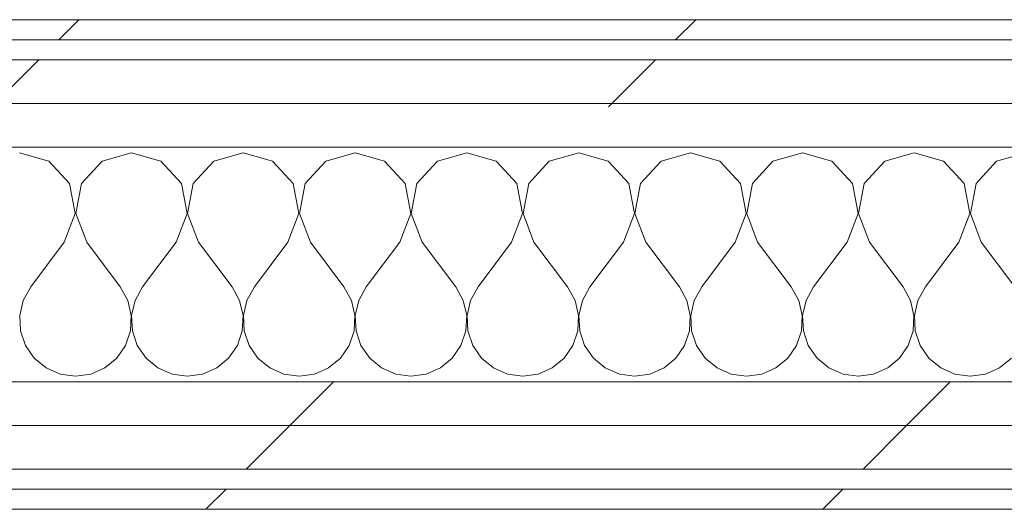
# Model space of a CAD drawing. Header units: millimetres. Extents: x -40968 to 11883, y -18816 to 4378.
# Tile 206 of 209: x 2950 to 3244, y -12070 to -11924. Entities that reach past the tile are written whole.
import ezdxf

# ---------------------------------------------------------------- set-up
doc = ezdxf.new("R2010")
doc.units = ezdxf.units.MM
doc.header["$MEASUREMENT"] = 0
doc.linetypes.add('Wipeout_Contour', pattern=[1000, 0, -1000])
doc.layers.add('Nuevo_08_E_Envans secs', color=7, linetype='Continuous')
doc.layers.add('Nuevo_08_E_Envans secs_Pluma_Nº__1', color=7, linetype='Continuous', lineweight=5)
for name, color, linetype, lineweight, true_color in [('Nuevo_08_E_Envans secs_Pluma_Nº__102', 7, 'Continuous', 5, 0xcccccc), ('Nuevo_08_E_Envans secs_Pluma_Nº__171', 171, 'Continuous', 13, 0xaaaaff), ('Nuevo_08_E_Envans secs_Pluma_Nº__177', 7, 'Continuous', 15, 0xf7e046)]:
    doc.layers.add(name, color=color, linetype=linetype, lineweight=lineweight, true_color=true_color)
pattern_1 = [(45, (0, 0), (-183.848, 183.848), [195, -65]), (45, (7e-14, 183.85), (-183.848, 183.848), [195, -65])]

# ---------------------------------------------------------------- blocks, each defined once
blk = doc.blocks.new('*X399')
at = {"layer": 'Nuevo_08_E_Envans secs_Pluma_Nº__102', "color": 254, "linetype": 'Continuous', "lineweight": 5, "true_color": 0xcccccc}
for p, q in [((2958.76, -11966.13), (2950, -11963.64)), ((2983.33, -11963.64), (2974.57, -11966.13)), ((2992.1, -11966.13), (2983.33, -11963.64)), ((3016.67, -11963.64), (3007.9, -11966.13)), ((3025.43, -11966.13), (3016.67, -11963.64)), ((3050, -11963.64), (3041.24, -11966.13)), ((3058.76, -11966.13), (3050, -11963.64)), ((3083.33, -11963.64), (3074.57, -11966.13)), ((3092.1, -11966.13), (3083.33, -11963.64)), ((3116.67, -11963.64), (3107.9, -11966.13)), ((3125.43, -11966.13), (3116.67, -11963.64)), ((3150, -11963.64), (3141.24, -11966.13)), ((3158.76, -11966.13), (3150, -11963.64)), ((3183.33, -11963.64), (3174.57, -11966.13)), ((3192.1, -11966.13), (3183.33, -11963.64)), ((3216.67, -11963.64), (3207.9, -11966.13)), ((3225.43, -11966.13), (3216.67, -11963.64)), ((3250, -11963.64), (3241.24, -11966.13)), ((2964.91, -11972.86), (2958.76, -11966.13)), ((2974.57, -11966.13), (2968.43, -11972.86)), ((2998.24, -11972.86), (2992.1, -11966.13)), ((3007.9, -11966.13), (3001.76, -11972.86)), ((3031.57, -11972.86), (3025.43, -11966.13)), ((3041.24, -11966.13), (3035.09, -11972.86)), ((3064.91, -11972.86), (3058.76, -11966.13)), ((3074.57, -11966.13), (3068.43, -11972.86)), ((3098.24, -11972.86), (3092.1, -11966.13)), ((3107.9, -11966.13), (3101.76, -11972.86)), ((3131.57, -11972.86), (3125.43, -11966.13)), ((3141.24, -11966.13), (3135.09, -11972.86)), ((3164.91, -11972.86), (3158.76, -11966.13)), ((3174.57, -11966.13), (3168.43, -11972.86)), ((3198.24, -11972.86), (3192.1, -11966.13)), ((3207.9, -11966.13), (3201.76, -11972.86)), ((3231.57, -11972.86), (3225.43, -11966.13)), ((3241.24, -11966.13), (3235.09, -11972.86)), ((2966.6, -11981.81), (2964.91, -11972.86)), ((2968.43, -11972.86), (2966.73, -11981.81)), ((2999.93, -11981.81), (2998.24, -11972.86)), ((3001.76, -11972.86), (3000.07, -11981.81)), ((3033.27, -11981.81), (3031.57, -11972.86)), ((3035.09, -11972.86), (3033.4, -11981.81)), ((3066.6, -11981.81), (3064.91, -11972.86)), ((3068.43, -11972.86), (3066.73, -11981.81)), ((3099.93, -11981.81), (3098.24, -11972.86)), ((3101.76, -11972.86), (3100.07, -11981.81)), ((3133.27, -11981.81), (3131.57, -11972.86)), ((3135.09, -11972.86), (3133.4, -11981.81)), ((3166.6, -11981.81), (3164.91, -11972.86)), ((3168.43, -11972.86), (3166.73, -11981.81)), ((3199.93, -11981.81), (3198.24, -11972.86)), ((3201.76, -11972.86), (3200.07, -11981.81)), ((3233.27, -11981.81), (3231.57, -11972.86)), ((3235.09, -11972.86), (3233.4, -11981.81)), ((2963.33, -11990.31), (2966.6, -11981.81)), ((2966.73, -11981.81), (2970, -11990.31)), ((2996.67, -11990.31), (2999.93, -11981.81)), ((3000.07, -11981.81), (3003.33, -11990.31)), ((3030, -11990.31), (3033.27, -11981.81)), ((3033.4, -11981.81), (3036.67, -11990.31)), ((3063.33, -11990.31), (3066.6, -11981.81)), ((3066.73, -11981.81), (3070, -11990.31)), ((3096.67, -11990.31), (3099.93, -11981.81)), ((3100.07, -11981.81), (3103.33, -11990.31)), ((3130, -11990.31), (3133.27, -11981.81)), ((3133.4, -11981.81), (3136.67, -11990.31)), ((3163.33, -11990.31), (3166.6, -11981.81)), ((3166.73, -11981.81), (3170, -11990.31)), ((3196.67, -11990.31), (3199.93, -11981.81)), ((3200.07, -11981.81), (3203.33, -11990.31)), ((3230, -11990.31), (3233.27, -11981.81)), ((3233.4, -11981.81), (3236.67, -11990.31)), ((2963.33, -11990.31), (2953.33, -12003.64)), ((2970, -11990.31), (2980, -12003.64)), ((2996.67, -11990.31), (2986.67, -12003.64)), ((3003.33, -11990.31), (3013.33, -12003.64)), ((3030, -11990.31), (3020, -12003.64)), ((3036.67, -11990.31), (3046.67, -12003.64)), ((3063.33, -11990.31), (3053.33, -12003.64)), ((3070, -11990.31), (3080, -12003.64)), ((3096.67, -11990.31), (3086.67, -12003.64)), ((3103.33, -11990.31), (3113.33, -12003.64)), ((3130, -11990.31), (3120, -12003.64)), ((3136.67, -11990.31), (3146.67, -12003.64)), ((3163.33, -11990.31), (3153.33, -12003.64)), ((3170, -11990.31), (3180, -12003.64)), ((3196.67, -11990.31), (3186.67, -12003.64)), ((3203.33, -11990.31), (3213.33, -12003.64)), ((3230, -11990.31), (3220, -12003.64)), ((3236.67, -11990.31), (3246.67, -12003.64)), ((2953.33, -12003.64), (2951.11, -12007.67)), ((2982.23, -12007.67), (2980, -12003.64)), ((2986.67, -12003.64), (2984.44, -12007.67)), ((3015.56, -12007.67), (3013.33, -12003.64)), ((3020, -12003.64), (3017.77, -12007.67)), ((3048.89, -12007.67), (3046.67, -12003.64)), ((3053.33, -12003.64), (3051.11, -12007.67)), ((3082.23, -12007.67), (3080, -12003.64)), ((3086.67, -12003.64), (3084.44, -12007.67)), ((3115.56, -12007.67), (3113.33, -12003.64)), ((3120, -12003.64), (3117.77, -12007.67)), ((3148.89, -12007.67), (3146.67, -12003.64)), ((3153.33, -12003.64), (3151.11, -12007.67)), ((3182.23, -12007.67), (3180, -12003.64)), ((3186.67, -12003.64), (3184.44, -12007.67)), ((3215.56, -12007.67), (3213.33, -12003.64)), ((3220, -12003.64), (3217.77, -12007.67)), ((2951.11, -12007.67), (2950.07, -12012.15)), ((2983.27, -12012.15), (2982.23, -12007.67)), ((2984.44, -12007.67), (2983.4, -12012.15)), ((3016.6, -12012.15), (3015.56, -12007.67)), ((3017.77, -12007.67), (3016.73, -12012.15)), ((3049.93, -12012.15), (3048.89, -12007.67)), ((3051.11, -12007.67), (3050.07, -12012.15)), ((3083.27, -12012.15), (3082.23, -12007.67)), ((3084.44, -12007.67), (3083.4, -12012.15)), ((3116.6, -12012.15), (3115.56, -12007.67)), ((3117.77, -12007.67), (3116.73, -12012.15)), ((3149.93, -12012.15), (3148.89, -12007.67)), ((3151.11, -12007.67), (3150.07, -12012.15)), ((3183.27, -12012.15), (3182.23, -12007.67)), ((3184.44, -12007.67), (3183.4, -12012.15)), ((3216.6, -12012.15), (3215.56, -12007.67)), ((3217.77, -12007.67), (3216.73, -12012.15)), ((2950.07, -12012.15), (2950.29, -12016.74)), ((2983.04, -12016.74), (2983.27, -12012.15)), ((2983.4, -12012.15), (2983.62, -12016.74)), ((3016.38, -12016.74), (3016.6, -12012.15)), ((3016.73, -12012.15), (3016.96, -12016.74)), ((3049.71, -12016.74), (3049.93, -12012.15)), ((3050.07, -12012.15), (3050.29, -12016.74)), ((3083.04, -12016.74), (3083.27, -12012.15)), ((3083.4, -12012.15), (3083.62, -12016.74)), ((3116.38, -12016.74), (3116.6, -12012.15)), ((3116.73, -12012.15), (3116.96, -12016.74)), ((3149.71, -12016.74), (3149.93, -12012.15)), ((3150.07, -12012.15), (3150.29, -12016.74)), ((3183.04, -12016.74), (3183.27, -12012.15)), ((3183.4, -12012.15), (3183.62, -12016.74)), ((3216.38, -12016.74), (3216.6, -12012.15)), ((3216.73, -12012.15), (3216.96, -12016.74)), ((2950.29, -12016.74), (2951.76, -12021.1)), ((2981.57, -12021.1), (2983.04, -12016.74)), ((2983.62, -12016.74), (2985.09, -12021.1)), ((3014.91, -12021.1), (3016.38, -12016.74)), ((3016.96, -12016.74), (3018.43, -12021.1)), ((3048.24, -12021.1), (3049.71, -12016.74)), ((3050.29, -12016.74), (3051.76, -12021.1)), ((3081.57, -12021.1), (3083.04, -12016.74)), ((3083.62, -12016.74), (3085.09, -12021.1)), ((3114.91, -12021.1), (3116.38, -12016.74)), ((3116.96, -12016.74), (3118.43, -12021.1)), ((3148.24, -12021.1), (3149.71, -12016.74)), ((3150.29, -12016.74), (3151.76, -12021.1)), ((3181.57, -12021.1), (3183.04, -12016.74)), ((3183.62, -12016.74), (3185.09, -12021.1)), ((3214.91, -12021.1), (3216.38, -12016.74)), ((3216.96, -12016.74), (3218.43, -12021.1)), ((2951.76, -12021.1), (2954.36, -12024.89)), ((2978.97, -12024.89), (2981.57, -12021.1)), ((2985.09, -12021.1), (2987.7, -12024.89)), ((3012.3, -12024.89), (3014.91, -12021.1)), ((3018.43, -12021.1), (3021.03, -12024.89)), ((3045.64, -12024.89), (3048.24, -12021.1)), ((3051.76, -12021.1), (3054.36, -12024.89)), ((3078.97, -12024.89), (3081.57, -12021.1)), ((3085.09, -12021.1), (3087.7, -12024.89)), ((3112.3, -12024.89), (3114.91, -12021.1)), ((3118.43, -12021.1), (3121.03, -12024.89)), ((3145.64, -12024.89), (3148.24, -12021.1)), ((3151.76, -12021.1), (3154.36, -12024.89)), ((3178.97, -12024.89), (3181.57, -12021.1)), ((3185.09, -12021.1), (3187.7, -12024.89)), ((3212.3, -12024.89), (3214.91, -12021.1)), ((3218.43, -12021.1), (3221.03, -12024.89)), ((2954.36, -12024.89), (2957.9, -12027.82)), ((2975.43, -12027.82), (2978.97, -12024.89)), ((2987.7, -12024.89), (2991.24, -12027.82)), ((3008.76, -12027.82), (3012.3, -12024.89)), ((3021.03, -12024.89), (3024.57, -12027.82)), ((3042.1, -12027.82), (3045.64, -12024.89)), ((3054.36, -12024.89), (3057.9, -12027.82)), ((3075.43, -12027.82), (3078.97, -12024.89)), ((3087.7, -12024.89), (3091.24, -12027.82)), ((3108.76, -12027.82), (3112.3, -12024.89)), ((3121.03, -12024.89), (3124.57, -12027.82)), ((3142.1, -12027.82), (3145.64, -12024.89)), ((3154.36, -12024.89), (3157.9, -12027.82)), ((3175.43, -12027.82), (3178.97, -12024.89)), ((3187.7, -12024.89), (3191.24, -12027.82)), ((3208.76, -12027.82), (3212.3, -12024.89)), ((3221.03, -12024.89), (3224.57, -12027.82)), ((3242.1, -12027.82), (3245.64, -12024.89)), ((2957.9, -12027.82), (2962.11, -12029.67)), ((2962.11, -12029.67), (2966.67, -12030.31)), ((2966.67, -12030.31), (2971.22, -12029.67)), ((2971.22, -12029.67), (2975.43, -12027.82)), ((2991.24, -12027.82), (2995.45, -12029.67)), ((2995.45, -12029.67), (3000, -12030.31)), ((3000, -12030.31), (3004.55, -12029.67)), ((3004.55, -12029.67), (3008.76, -12027.82)), ((3024.57, -12027.82), (3028.78, -12029.67)), ((3028.78, -12029.67), (3033.33, -12030.31)), ((3033.33, -12030.31), (3037.89, -12029.67)), ((3037.89, -12029.67), (3042.1, -12027.82)), ((3057.9, -12027.82), (3062.11, -12029.67)), ((3062.11, -12029.67), (3066.67, -12030.31)), ((3066.67, -12030.31), (3071.22, -12029.67)), ((3071.22, -12029.67), (3075.43, -12027.82)), ((3091.24, -12027.82), (3095.45, -12029.67)), ((3095.45, -12029.67), (3100, -12030.31)), ((3100, -12030.31), (3104.55, -12029.67)), ((3104.55, -12029.67), (3108.76, -12027.82)), ((3124.57, -12027.82), (3128.78, -12029.67)), ((3128.78, -12029.67), (3133.33, -12030.31)), ((3133.33, -12030.31), (3137.89, -12029.67)), ((3137.89, -12029.67), (3142.1, -12027.82)), ((3157.9, -12027.82), (3162.11, -12029.67)), ((3162.11, -12029.67), (3166.67, -12030.31)), ((3166.67, -12030.31), (3171.22, -12029.67)), ((3171.22, -12029.67), (3175.43, -12027.82)), ((3191.24, -12027.82), (3195.45, -12029.67)), ((3195.45, -12029.67), (3200, -12030.31)), ((3200, -12030.31), (3204.55, -12029.67)), ((3204.55, -12029.67), (3208.76, -12027.82)), ((3224.57, -12027.82), (3228.78, -12029.67)), ((3228.78, -12029.67), (3233.33, -12030.31)), ((3233.33, -12030.31), (3237.89, -12029.67)), ((3237.89, -12029.67), (3242.1, -12027.82))]:
    blk.add_line(p, q, dxfattribs=at)
blk = doc.blocks.new('Muro_133_1', base_point=(6082.11, -12069.98))
at = {"layer": 'Nuevo_08_E_Envans secs', "color": 7, "lineweight": 20}
blk.add_blockref('*X399', (0, 0), dxfattribs=at)
at = {"color": 254, "linetype": 'Wipeout_Contour', "lineweight": 0, "ltscale": 48905.35681}
blk.add_wipeout([(369.89, -11923.98), (369.89, -11929.98), (3807.4, -11929.98), (3807.4, -11923.98)], dxfattribs=at).dxf.layer = 'Nuevo_08_E_Envans secs'
at = {"color": 254, "linetype": 'Wipeout_Contour', "lineweight": 0, "ltscale": 48966.250162}
blk.add_wipeout([(375.89, -11948.98), (3807.4, -11948.98), (3807.4, -11935.98), (375.89, -11935.98)], dxfattribs=at).dxf.layer = 'Nuevo_08_E_Envans secs'
at = {"color": 254, "linetype": 'Wipeout_Contour', "lineweight": 0, "ltscale": 49946.890537}
blk.add_wipeout([(2743.91, -12044.98), (3807.4, -12044.98), (3807.4, -12031.98), (2743.91, -12031.98)], dxfattribs=at).dxf.layer = 'Nuevo_08_E_Envans secs'
at = {"color": 254, "linetype": 'Wipeout_Contour', "lineweight": 0, "ltscale": 50067.954478}
blk.add_wipeout([(3807.4, -12063.98), (2768.91, -12063.98), (2768.91, -12069.98), (3807.4, -12069.98)], dxfattribs=at).dxf.layer = 'Nuevo_08_E_Envans secs'
at = {"layer": 'Nuevo_08_E_Envans secs_Pluma_Nº__171', "linetype": 'Continuous', "lineweight": 13, "true_color": 0xaaaaff}
h = blk.add_hatch(dxfattribs=at)
h.set_pattern_fill('Panellat_HPL_0001', color=161, style=0, pattern_type=2)
h.set_pattern_definition(pattern_1)
h.paths.add_polyline_path([(369.89, -11923.98), (369.89, -11929.98), (3807.4, -11929.98), (3807.4, -11923.98)])
h = blk.add_hatch(dxfattribs=at)
h.set_pattern_fill('Panellat_HPL_0001', color=161, style=0, pattern_type=2)
h.set_pattern_definition(pattern_1)
h.paths.add_polyline_path([(3807.4, -12063.98), (2768.91, -12063.98), (2768.91, -12069.98), (3807.4, -12069.98)])
at = {"layer": 'Nuevo_08_E_Envans secs_Pluma_Nº__177', "linetype": 'Continuous', "lineweight": 15, "true_color": 0xf7e046}
h = blk.add_hatch(dxfattribs=at)
h.set_pattern_fill('Panellat_HPL_0001', color=53, style=0, pattern_type=2)
h.set_pattern_definition(pattern_1)
h.paths.add_polyline_path([(375.89, -11948.98), (3807.4, -11948.98), (3807.4, -11935.98), (375.89, -11935.98)])
h = blk.add_hatch(dxfattribs=at)
h.set_pattern_fill('Panellat_HPL_0001', color=53, style=0, pattern_type=2)
h.set_pattern_definition(pattern_1)
h.paths.add_polyline_path([(2743.91, -12044.98), (3807.4, -12044.98), (3807.4, -12031.98), (2743.91, -12031.98)])
at = {"layer": 'Nuevo_08_E_Envans secs_Pluma_Nº__1', "color": 7, "linetype": 'Continuous', "lineweight": 5}
for p, q in [((3807.4, -11929.98), (375.89, -11929.98)), ((3807.4, -11935.98), (375.89, -11935.98)), ((3807.4, -12031.98), (2743.91, -12031.98)), ((3807.4, -12063.98), (2768.91, -12063.98))]:
    blk.add_line(p, q, dxfattribs=at)
at = {"layer": 'Nuevo_08_E_Envans secs_Pluma_Nº__1', "color": 7, "linetype": 'Continuous', "lineweight": 5, "flags": 128}
for points in [[(3807.4, -11923.98), (363.89, -11923.98)], [(2768.91, -12069.98), (3807.4, -12069.98)]]:
    blk.add_lwpolyline(points, dxfattribs=at)
at = {"color": 254, "linetype": 'Wipeout_Contour', "lineweight": 0, "ltscale": 49017.841127}
blk.add_wipeout([(388.89, -11961.98), (3807.4, -11961.98), (3807.4, -11948.98), (388.89, -11948.98)], dxfattribs=at).dxf.layer = 'Nuevo_08_E_Envans secs'
at = {"color": 254, "linetype": 'Wipeout_Contour', "lineweight": 0, "ltscale": 50002.816798}
blk.add_wipeout([(2756.91, -12057.98), (3807.4, -12057.98), (3807.4, -12044.98), (2756.91, -12044.98)], dxfattribs=at).dxf.layer = 'Nuevo_08_E_Envans secs'
at = {"layer": 'Nuevo_08_E_Envans secs_Pluma_Nº__177', "linetype": 'Continuous', "lineweight": 15, "true_color": 0xf7e046}
h = blk.add_hatch(dxfattribs=at)
h.set_pattern_fill('Panellat_HPL_0001', color=53, style=0, pattern_type=2)
h.set_pattern_definition(pattern_1)
h.paths.add_polyline_path([(388.89, -11961.98), (3807.4, -11961.98), (3807.4, -11948.98), (388.89, -11948.98)])
h = blk.add_hatch(dxfattribs=at)
h.set_pattern_fill('Panellat_HPL_0001', color=53, style=0, pattern_type=2)
h.set_pattern_definition(pattern_1)
h.paths.add_polyline_path([(2756.91, -12057.98), (3807.4, -12057.98), (3807.4, -12044.98), (2756.91, -12044.98)])
at = {"layer": 'Nuevo_08_E_Envans secs_Pluma_Nº__1', "color": 7, "linetype": 'Continuous', "lineweight": 5}
for p, q in [((3807.4, -11948.98), (388.89, -11948.98)), ((3807.4, -11961.98), (2730.91, -11961.98)), ((3807.4, -12044.98), (2756.91, -12044.98)), ((3807.4, -12057.98), (2762.91, -12057.98))]:
    blk.add_line(p, q, dxfattribs=at)

msp = doc.modelspace()

# ---------------------------------------------------------------- block references
at = {"layer": 'Nuevo_08_E_Envans secs', "color": 7, "lineweight": 20}
msp.add_blockref('Muro_133_1', (6082.11, -12069.98), dxfattribs=at)

doc.saveas('drawing.dxf')
